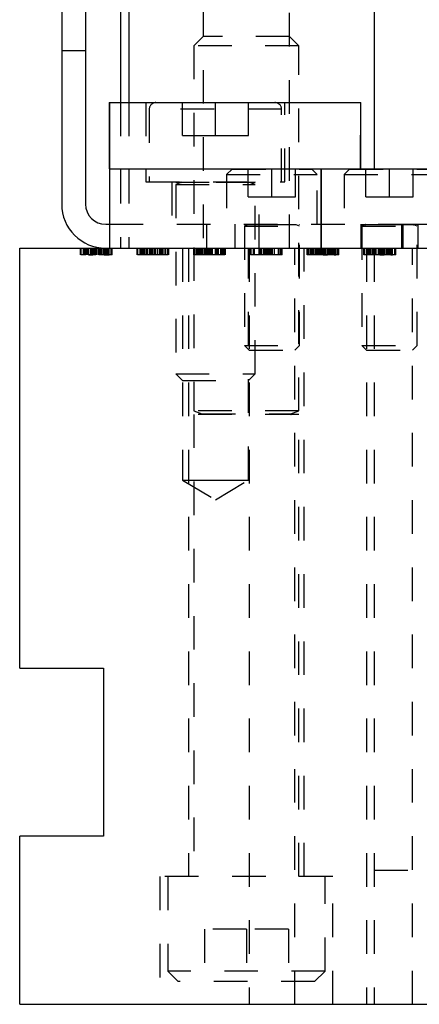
# Model space of a CAD drawing. Header units: inches. Extents: x 1880 to 2363, y -453 to -54.
# Tile 121 of 256: x 1918.83 to 1920.02, y -452.5 to -449.57. Entities that reach past the tile are written whole.
import ezdxf

# ---------------------------------------------------------------- set-up
doc = ezdxf.new("R2010")
doc.units = ezdxf.units.IN
doc.header["$LTSCALE"] = 0.5
doc.header["$MEASUREMENT"] = 0
doc.linetypes.add('HIDDEN', pattern=[0.225, 0.15, -0.075])
doc.layers.add('SID-M-H', color=4, linetype='HIDDEN')
doc.layers.add('SID-M-S', color=105, linetype='Continuous')

msp = doc.modelspace()

# ---------------------------------------------------------------- linework, layer by layer
at = {"layer": 'SID-M-H'}
for p, q in [((1919.37392, -449.12405), (1919.37392, -450.25405)), ((1919.63092, -450.25405), (1919.63092, -449.12405)), ((1919.37392, -449.62405), (1919.34617, -449.6518)), ((1919.63092, -449.62405), (1919.37392, -449.62405)), ((1919.65867, -449.6518), (1919.63092, -449.62405)), ((1918.95242, -449.66555), (1919.02342, -449.66555)), ((1919.65867, -449.6518), (1919.34617, -449.6518)), ((1919.34617, -449.6518), (1919.34617, -450.73856)), ((1919.65867, -450.73856), (1919.65867, -449.6518)), ((1919.12742, -449.82098), (1919.12742, -450.25405)), ((1919.15242, -449.82098), (1919.15242, -450.25405)), ((1919.20341, -449.82098), (1919.20341, -450.0572)), ((1919.31167, -449.91941), (1919.31167, -449.82098)), ((1919.31167, -449.91941), (1919.31167, -449.82098)), ((1919.4101, -449.91941), (1919.4101, -449.82098)), ((1919.4101, -449.91941), (1919.4101, -449.82098)), ((1919.50853, -449.91941), (1919.50853, -449.82098)), ((1919.50853, -449.91941), (1919.50853, -449.82098)), ((1919.61679, -450.0572), (1919.61679, -449.82098)), ((1919.84162, -450.01783), (1919.84162, -449.82098)), ((1919.21325, -449.84067), (1919.21325, -450.0572)), ((1919.21325, -449.84067), (1919.21325, -450.0572)), ((1919.60649, -449.84067), (1919.21371, -449.84067)), ((1919.60649, -449.84067), (1919.21371, -449.84067)), ((1919.60695, -450.0572), (1919.60695, -449.84067)), ((1919.60695, -450.0572), (1919.60695, -449.84067)), ((1919.31167, -449.91941), (1919.4101, -449.91941)), ((1919.31167, -449.91941), (1919.4101, -449.91941)), ((1919.4101, -449.91941), (1919.50853, -449.91941)), ((1919.4101, -449.91941), (1919.50853, -449.91941)), ((1919.45982, -450.01905), (1919.44342, -450.03545)), ((1919.45982, -450.01905), (1919.69702, -450.01905)), ((1919.50811, -450.10105), (1919.50811, -450.01905)), ((1919.57842, -450.10105), (1919.57842, -450.01905)), ((1919.64874, -450.10105), (1919.64874, -450.01905)), ((1919.71342, -450.03545), (1919.69702, -450.01905)), ((1919.80982, -450.01905), (1919.79342, -450.03545)), ((1919.80982, -450.01905), (1920.04702, -450.01905)), ((1919.85811, -450.10105), (1919.85811, -450.01905)), ((1919.92842, -450.10105), (1919.92842, -450.01905)), ((1919.99874, -450.10105), (1919.99874, -450.01905)), ((1919.20341, -450.0572), (1919.61679, -450.0572)), ((1919.28018, -450.0572), (1919.28018, -450.25405)), ((1919.29199, -450.0572), (1919.29199, -450.0576)), ((1919.29199, -450.0572), (1919.29199, -450.0576)), ((1919.29199, -450.0576), (1919.52821, -450.0576)), ((1919.29199, -450.0576), (1919.52821, -450.0576)), ((1919.30748, -450.05912), (1919.29199, -450.06476)), ((1919.30748, -450.05912), (1919.29199, -450.06476)), ((1919.51228, -450.05912), (1919.30792, -450.05912)), ((1919.51228, -450.05912), (1919.30792, -450.05912)), ((1919.44342, -450.03545), (1919.71342, -450.03545)), ((1919.44342, -450.03545), (1919.44342, -450.18305)), ((1919.52821, -450.06476), (1919.51272, -450.05912)), ((1919.52821, -450.06476), (1919.51272, -450.05912)), ((1919.52821, -450.0576), (1919.52821, -450.0572)), ((1919.52821, -450.0576), (1919.52821, -450.0572)), ((1919.54002, -450.25405), (1919.54002, -450.0572)), ((1919.71342, -450.18305), (1919.71342, -450.03545)), ((1919.79342, -450.03545), (1920.06342, -450.03545)), ((1919.79342, -450.03545), (1919.79342, -450.18305)), ((1919.29199, -450.06476), (1919.52821, -450.06476)), ((1919.29199, -450.06476), (1919.52821, -450.06476)), ((1919.29199, -450.06476), (1919.29199, -450.62807)), ((1919.29199, -450.06476), (1919.29199, -450.62807)), ((1919.52821, -450.62807), (1919.52821, -450.06476)), ((1919.52821, -450.62807), (1919.52821, -450.06476)), ((1919.50811, -450.10105), (1919.57842, -450.10105)), ((1919.57842, -450.10105), (1919.64874, -450.10105)), ((1919.85811, -450.10105), (1919.92842, -450.10105)), ((1919.92842, -450.10105), (1919.99874, -450.10105)), ((1919.09514, -450.18305), (1919.96542, -450.18305)), ((1919.38342, -450.18305), (1919.38342, -450.25405)), ((1919.46842, -450.18305), (1919.46842, -450.25405)), ((1919.46842, -450.18305), (1919.46842, -450.25405)), ((1919.49642, -450.18305), (1919.49642, -450.18345)), ((1919.49642, -450.18345), (1919.66042, -450.18345)), ((1919.50623, -450.18498), (1919.49642, -450.18854)), ((1919.49642, -450.18854), (1919.66042, -450.18854)), ((1919.49642, -450.18854), (1919.49642, -450.54405)), ((1919.65062, -450.18498), (1919.50623, -450.18498)), ((1919.66042, -450.18854), (1919.65062, -450.18498)), ((1919.66042, -450.18345), (1919.66042, -450.18305)), ((1919.66042, -450.54405), (1919.66042, -450.18854)), ((1919.84342, -450.18305), (1919.84342, -450.25405)), ((1919.84642, -450.18305), (1919.84642, -450.18345)), ((1919.84642, -450.18345), (1920.01042, -450.18345)), ((1919.85623, -450.18498), (1919.84642, -450.18854)), ((1919.84642, -450.18854), (1920.01042, -450.18854)), ((1919.84642, -450.18854), (1919.84642, -450.54405)), ((1920.00062, -450.18498), (1919.85623, -450.18498)), ((1919.96542, -450.25405), (1919.96542, -450.18305)), ((1919.96542, -450.18305), (1920.21542, -450.18305)), ((1919.96842, -450.18305), (1919.96842, -450.25405)), ((1919.96842, -450.18305), (1919.96842, -450.25405)), ((1920.01042, -450.18854), (1920.00062, -450.18498)), ((1920.01042, -450.18345), (1920.01042, -450.18305)), ((1920.01042, -450.54405), (1920.01042, -450.18854)), ((1920.01342, -450.25405), (1920.01342, -450.18305)), ((1919.00846, -450.27405), (1919.00846, -450.25405)), ((1919.00961, -450.27405), (1919.00961, -450.25405)), ((1919.01077, -450.27405), (1919.01077, -450.25405)), ((1919.01711, -450.27405), (1919.01711, -450.25405)), ((1919.01769, -450.27405), (1919.01769, -450.25405)), ((1919.02, -450.27405), (1919.02, -450.25405)), ((1919.02461, -450.27405), (1919.02461, -450.25405)), ((1919.02548, -450.27405), (1919.02548, -450.25405)), ((1919.02692, -450.27405), (1919.02692, -450.25405)), ((1919.02813, -450.27405), (1919.02813, -450.25405)), ((1919.02993, -450.27405), (1919.02993, -450.25405)), ((1919.03269, -450.27405), (1919.03269, -450.25405)), ((1919.03282, -450.27405), (1919.03282, -450.25405)), ((1919.03294, -450.27405), (1919.03294, -450.25405)), ((1919.03961, -450.27405), (1919.03961, -450.25405)), ((1919.04178, -450.27405), (1919.04178, -450.25405)), ((1919.04538, -450.27405), (1919.04538, -450.25405)), ((1919.04884, -450.27405), (1919.04884, -450.25405)), ((1919.05231, -450.27405), (1919.05231, -450.25405)), ((1919.05378, -450.27405), (1919.05378, -450.25405)), ((1919.05461, -450.27405), (1919.05461, -450.25405)), ((1919.05537, -450.27405), (1919.05537, -450.25405)), ((1919.05541, -450.27405), (1919.05541, -450.25405)), ((1919.0558, -450.27405), (1919.0558, -450.25405)), ((1919.05582, -450.27405), (1919.05582, -450.25405)), ((1919.05613, -450.27405), (1919.05613, -450.25405)), ((1919.05616, -450.27405), (1919.05616, -450.25405)), ((1919.06134, -450.27405), (1919.06134, -450.25405)), ((1919.06154, -450.27405), (1919.06154, -450.25405)), ((1919.06186, -450.27405), (1919.06186, -450.25405)), ((1919.06269, -450.27405), (1919.06269, -450.25405)), ((1919.06384, -450.27405), (1919.06384, -450.25405)), ((1919.06837, -450.27405), (1919.06837, -450.25405)), ((1919.07019, -450.27405), (1919.07019, -450.25405)), ((1919.07082, -450.27405), (1919.07082, -450.25405)), ((1919.07553, -450.27405), (1919.07553, -450.25405)), ((1919.07567, -450.27405), (1919.07567, -450.25405)), ((1919.07659, -450.27405), (1919.07659, -450.25405)), ((1919.07663, -450.27405), (1919.07663, -450.25405)), ((1919.07769, -450.27405), (1919.07769, -450.25405)), ((1919.07884, -450.27405), (1919.07884, -450.25405)), ((1919.08144, -450.27405), (1919.08144, -450.25405)), ((1919.08207, -450.27405), (1919.08207, -450.25405)), ((1919.08231, -450.27405), (1919.08231, -450.25405)), ((1919.08245, -450.27405), (1919.08245, -450.25405)), ((1919.08322, -450.27405), (1919.08322, -450.25405)), ((1919.08541, -450.27405), (1919.08541, -450.25405)), ((1919.08784, -450.27405), (1919.08784, -450.25405)), ((1919.09154, -450.27405), (1919.09154, -450.25405)), ((1919.09384, -450.27405), (1919.09384, -450.25405)), ((1919.09941, -450.27405), (1919.09941, -450.25405)), ((1919.10077, -450.27405), (1919.10077, -450.25405)), ((1919.10307, -450.27405), (1919.10307, -450.25405)), ((1919.17721, -450.27405), (1919.17721, -450.25405)), ((1919.17836, -450.27405), (1919.17836, -450.25405)), ((1919.17952, -450.27405), (1919.17952, -450.25405)), ((1919.18586, -450.27405), (1919.18586, -450.25405)), ((1919.18644, -450.27405), (1919.18644, -450.25405)), ((1919.18875, -450.27405), (1919.18875, -450.25405)), ((1919.19336, -450.27405), (1919.19336, -450.25405)), ((1919.19423, -450.27405), (1919.19423, -450.25405)), ((1919.19567, -450.27405), (1919.19567, -450.25405)), ((1919.19868, -450.27405), (1919.19868, -450.25405)), ((1919.20351, -450.27405), (1919.20351, -450.25405)), ((1919.20396, -450.27405), (1919.20396, -450.25405)), ((1919.20836, -450.27405), (1919.20836, -450.25405)), ((1919.21413, -450.27405), (1919.21413, -450.25405)), ((1919.21759, -450.27405), (1919.21759, -450.25405)), ((1919.22106, -450.27405), (1919.22106, -450.25405)), ((1919.22336, -450.27405), (1919.22336, -450.25405)), ((1919.22412, -450.27405), (1919.22412, -450.25405)), ((1919.22416, -450.27405), (1919.22416, -450.25405)), ((1919.22455, -450.27405), (1919.22455, -450.25405)), ((1919.22457, -450.27405), (1919.22457, -450.25405)), ((1919.22491, -450.27405), (1919.22491, -450.25405)), ((1919.23016, -450.27405), (1919.23016, -450.25405)), ((1919.23029, -450.27405), (1919.23029, -450.25405)), ((1919.23144, -450.27405), (1919.23144, -450.25405)), ((1919.23259, -450.27405), (1919.23259, -450.25405)), ((1919.23894, -450.27405), (1919.23894, -450.25405)), ((1919.24428, -450.27405), (1919.24428, -450.25405)), ((1919.24442, -450.27405), (1919.24442, -450.25405)), ((1919.24545, -450.27405), (1919.24545, -450.25405)), ((1919.24547, -450.27405), (1919.24547, -450.25405)), ((1919.24644, -450.27405), (1919.24644, -450.25405)), ((1919.24759, -450.27405), (1919.24759, -450.25405)), ((1919.24835, -450.27405), (1919.24835, -450.25405)), ((1919.25019, -450.27405), (1919.25019, -450.25405)), ((1919.25197, -450.27405), (1919.25197, -450.25405)), ((1919.25416, -450.27405), (1919.25416, -450.25405)), ((1919.26029, -450.27405), (1919.26029, -450.25405)), ((1919.26259, -450.27405), (1919.26259, -450.25405)), ((1919.26829, -450.27405), (1919.26829, -450.25405)), ((1919.26952, -450.27405), (1919.26952, -450.25405)), ((1919.27182, -450.27405), (1919.27182, -450.25405)), ((1919.31167, -450.25405), (1919.31167, -450.94405)), ((1919.33042, -450.25405), (1919.33042, -452.12405)), ((1919.34596, -450.27405), (1919.34596, -450.25405)), ((1919.34711, -450.27405), (1919.34711, -450.25405)), ((1919.34827, -450.27405), (1919.34827, -450.25405)), ((1919.3498, -450.27405), (1919.3498, -450.25405)), ((1919.35461, -450.27405), (1919.35461, -450.25405)), ((1919.35519, -450.27405), (1919.35519, -450.25405)), ((1919.3575, -450.27405), (1919.3575, -450.25405)), ((1919.35979, -450.27405), (1919.35979, -450.25405)), ((1919.36211, -450.27405), (1919.36211, -450.25405)), ((1919.36494, -450.27405), (1919.36494, -450.25405)), ((1919.36743, -450.27405), (1919.36743, -450.25405)), ((1919.36904, -450.27405), (1919.36904, -450.25405)), ((1919.37037, -450.27405), (1919.37037, -450.25405)), ((1919.37064, -450.27405), (1919.37064, -450.25405)), ((1919.37237, -450.27405), (1919.37237, -450.25405)), ((1919.37381, -450.27405), (1919.37381, -450.25405)), ((1919.37827, -450.27405), (1919.37827, -450.25405)), ((1919.38153, -450.27405), (1919.38153, -450.25405)), ((1919.38391, -450.27405), (1919.38391, -450.25405)), ((1919.38391, -450.27405), (1919.38391, -450.25405)), ((1919.38434, -450.27405), (1919.38434, -450.25405)), ((1919.38434, -450.27405), (1919.38434, -450.25405)), ((1919.38551, -450.27405), (1919.38551, -450.25405)), ((1919.38981, -450.27405), (1919.38981, -450.25405)), ((1919.3899, -450.27405), (1919.3899, -450.25405)), ((1919.39096, -450.27405), (1919.39096, -450.25405)), ((1919.39211, -450.27405), (1919.39211, -450.25405)), ((1919.39213, -450.27405), (1919.39213, -450.25405)), ((1919.39215, -450.27405), (1919.39215, -450.25405)), ((1919.39287, -450.27405), (1919.39287, -450.25405)), ((1919.39291, -450.27405), (1919.39291, -450.25405)), ((1919.39323, -450.27405), (1919.39323, -450.25405)), ((1919.39327, -450.27405), (1919.39327, -450.25405)), ((1919.3933, -450.27405), (1919.3933, -450.25405)), ((1919.39332, -450.27405), (1919.39332, -450.25405)), ((1919.39682, -450.27405), (1919.39682, -450.25405)), ((1919.39891, -450.27405), (1919.39891, -450.25405)), ((1919.39904, -450.27405), (1919.39904, -450.25405)), ((1919.40019, -450.27405), (1919.40019, -450.25405)), ((1919.40134, -450.27405), (1919.40134, -450.25405)), ((1919.41057, -450.27405), (1919.41057, -450.25405)), ((1919.4131, -450.27405), (1919.4131, -450.25405)), ((1919.41382, -450.27405), (1919.41382, -450.25405)), ((1919.4142, -450.27405), (1919.4142, -450.25405)), ((1919.41422, -450.27405), (1919.41422, -450.25405)), ((1919.4158, -450.27405), (1919.4158, -450.25405)), ((1919.41596, -450.27405), (1919.41596, -450.25405)), ((1919.41735, -450.27405), (1919.41735, -450.25405)), ((1919.41894, -450.27405), (1919.41894, -450.25405)), ((1919.42651, -450.27405), (1919.42651, -450.25405)), ((1919.42904, -450.27405), (1919.42904, -450.25405)), ((1919.43134, -450.27405), (1919.43134, -450.25405)), ((1919.43502, -450.27405), (1919.43502, -450.25405)), ((1919.43704, -450.27405), (1919.43704, -450.25405)), ((1919.43827, -450.27405), (1919.43827, -450.25405)), ((1919.44057, -450.27405), (1919.44057, -450.25405)), ((1919.50853, -450.94405), (1919.50853, -450.25405)), ((1919.51042, -450.25405), (1919.51042, -452.50405)), ((1919.51471, -450.27405), (1919.51471, -450.25405)), ((1919.51702, -450.27405), (1919.51702, -450.25405)), ((1919.52394, -450.27405), (1919.52394, -450.25405)), ((1919.52459, -450.27405), (1919.52459, -450.25405)), ((1919.52625, -450.27405), (1919.52625, -450.25405)), ((1919.54009, -450.27405), (1919.54009, -450.25405)), ((1919.54179, -450.27405), (1919.54179, -450.25405)), ((1919.54211, -450.27405), (1919.54211, -450.25405)), ((1919.54222, -450.27405), (1919.54222, -450.25405)), ((1919.54228, -450.27405), (1919.54228, -450.25405)), ((1919.54249, -450.27405), (1919.54249, -450.25405)), ((1919.54307, -450.27405), (1919.54307, -450.25405)), ((1919.54323, -450.27405), (1919.54323, -450.25405)), ((1919.54642, -450.27405), (1919.54642, -450.25405)), ((1919.54676, -450.27405), (1919.54676, -450.25405)), ((1919.54702, -450.27405), (1919.54702, -450.25405)), ((1919.54817, -450.27405), (1919.54817, -450.25405)), ((1919.55394, -450.27405), (1919.55394, -450.25405)), ((1919.55625, -450.27405), (1919.55625, -450.25405)), ((1919.55971, -450.27405), (1919.55971, -450.25405)), ((1919.56162, -450.27405), (1919.56162, -450.25405)), ((1919.56166, -450.27405), (1919.56166, -450.25405)), ((1919.56202, -450.27405), (1919.56202, -450.25405)), ((1919.56205, -450.27405), (1919.56205, -450.25405)), ((1919.56207, -450.27405), (1919.56207, -450.25405)), ((1919.56663, -450.27405), (1919.56663, -450.25405)), ((1919.56715, -450.27405), (1919.56715, -450.25405)), ((1919.56807, -450.27405), (1919.56807, -450.25405)), ((1919.56825, -450.27405), (1919.56825, -450.25405)), ((1919.56825, -450.27405), (1919.56825, -450.25405)), ((1919.56894, -450.27405), (1919.56894, -450.25405)), ((1919.57125, -450.27405), (1919.57125, -450.25405)), ((1919.57411, -450.27405), (1919.57411, -450.25405)), ((1919.57471, -450.27405), (1919.57471, -450.25405)), ((1919.57586, -450.27405), (1919.57586, -450.25405)), ((1919.58048, -450.27405), (1919.58048, -450.25405)), ((1919.58598, -450.27405), (1919.58598, -450.25405)), ((1919.5861, -450.27405), (1919.5861, -450.25405)), ((1919.58623, -450.27405), (1919.58623, -450.25405)), ((1919.58628, -450.27405), (1919.58628, -450.25405)), ((1919.59779, -450.27405), (1919.59779, -450.25405)), ((1919.60009, -450.27405), (1919.60009, -450.25405)), ((1919.60444, -450.27405), (1919.60444, -450.25405)), ((1919.60702, -450.27405), (1919.60702, -450.25405)), ((1919.60932, -450.27405), (1919.60932, -450.25405)), ((1919.64642, -452.50405), (1919.64642, -450.25405)), ((1919.67442, -452.12405), (1919.67442, -450.25405)), ((1919.68346, -450.27405), (1919.68346, -450.25405)), ((1919.68461, -450.27405), (1919.68461, -450.25405)), ((1919.68577, -450.27405), (1919.68577, -450.25405)), ((1919.6873, -450.27405), (1919.6873, -450.25405)), ((1919.69211, -450.27405), (1919.69211, -450.25405)), ((1919.69269, -450.27405), (1919.69269, -450.25405)), ((1919.695, -450.27405), (1919.695, -450.25405)), ((1919.69961, -450.27405), (1919.69961, -450.25405)), ((1919.70048, -450.27405), (1919.70048, -450.25405)), ((1919.70313, -450.27405), (1919.70313, -450.25405)), ((1919.70769, -450.27405), (1919.70769, -450.25405)), ((1919.70782, -450.27405), (1919.70782, -450.25405)), ((1919.70794, -450.27405), (1919.70794, -450.25405)), ((1919.70976, -450.27405), (1919.70976, -450.25405)), ((1919.71021, -450.27405), (1919.71021, -450.25405)), ((1919.71054, -450.27405), (1919.71054, -450.25405)), ((1919.71086, -450.27405), (1919.71086, -450.25405)), ((1919.71103, -450.27405), (1919.71103, -450.25405)), ((1919.71131, -450.27405), (1919.71131, -450.25405)), ((1919.71461, -450.27405), (1919.71461, -450.25405)), ((1919.71678, -450.27405), (1919.71678, -450.25405)), ((1919.71903, -450.27405), (1919.71903, -450.25405)), ((1919.72038, -450.27405), (1919.72038, -450.25405)), ((1919.72301, -450.27405), (1919.72301, -450.25405)), ((1919.72384, -450.27405), (1919.72384, -450.25405)), ((1919.7274, -450.27405), (1919.7274, -450.25405)), ((1919.72846, -450.27405), (1919.72846, -450.25405)), ((1919.72961, -450.27405), (1919.72961, -450.25405)), ((1919.73037, -450.27405), (1919.73037, -450.25405)), ((1919.73041, -450.27405), (1919.73041, -450.25405)), ((1919.7308, -450.27405), (1919.7308, -450.25405)), ((1919.73082, -450.27405), (1919.73082, -450.25405)), ((1919.73113, -450.27405), (1919.73113, -450.25405)), ((1919.73116, -450.27405), (1919.73116, -450.25405)), ((1919.73432, -450.27405), (1919.73432, -450.25405)), ((1919.73682, -450.27405), (1919.73682, -450.25405)), ((1919.73686, -450.27405), (1919.73686, -450.25405)), ((1919.737, -450.27405), (1919.737, -450.25405)), ((1919.73769, -450.27405), (1919.73769, -450.25405)), ((1919.73884, -450.27405), (1919.73884, -450.25405)), ((1919.74337, -450.27405), (1919.74337, -450.25405)), ((1919.74519, -450.27405), (1919.74519, -450.25405)), ((1919.74582, -450.27405), (1919.74582, -450.25405)), ((1919.74807, -450.27405), (1919.74807, -450.25405)), ((1919.7506, -450.27405), (1919.7506, -450.25405)), ((1919.75132, -450.27405), (1919.75132, -450.25405)), ((1919.75269, -450.27405), (1919.75269, -450.25405)), ((1919.7533, -450.27405), (1919.7533, -450.25405)), ((1919.75346, -450.27405), (1919.75346, -450.25405)), ((1919.75384, -450.27405), (1919.75384, -450.25405)), ((1919.7546, -450.27405), (1919.7546, -450.25405)), ((1919.75707, -450.27405), (1919.75707, -450.25405)), ((1919.75731, -450.27405), (1919.75731, -450.25405)), ((1919.75745, -450.27405), (1919.75745, -450.25405)), ((1919.75822, -450.27405), (1919.75822, -450.25405)), ((1919.76041, -450.27405), (1919.76041, -450.25405)), ((1919.76284, -450.27405), (1919.76284, -450.25405)), ((1919.76654, -450.27405), (1919.76654, -450.25405)), ((1919.76884, -450.27405), (1919.76884, -450.25405)), ((1919.77319, -450.27405), (1919.77319, -450.25405)), ((1919.77577, -450.27405), (1919.77577, -450.25405)), ((1919.77807, -450.27405), (1919.77807, -450.25405)), ((1919.85221, -450.27405), (1919.85221, -450.25405)), ((1919.85336, -450.27405), (1919.85336, -450.25405)), ((1919.85452, -450.27405), (1919.85452, -450.25405)), ((1919.86042, -450.25405), (1919.86042, -452.50405)), ((1919.86086, -450.27405), (1919.86086, -450.25405)), ((1919.86144, -450.27405), (1919.86144, -450.25405)), ((1919.86375, -450.27405), (1919.86375, -450.25405)), ((1919.86631, -450.27405), (1919.86631, -450.25405)), ((1919.86836, -450.27405), (1919.86836, -450.25405)), ((1919.86923, -450.27405), (1919.86923, -450.25405)), ((1919.87067, -450.27405), (1919.87067, -450.25405)), ((1919.87188, -450.27405), (1919.87188, -450.25405)), ((1919.87644, -450.27405), (1919.87644, -450.25405)), ((1919.87657, -450.27405), (1919.87657, -450.25405)), ((1919.87669, -450.27405), (1919.87669, -450.25405)), ((1919.87689, -450.27405), (1919.87689, -450.25405)), ((1919.87851, -450.27405), (1919.87851, -450.25405)), ((1919.87875, -450.27405), (1919.87875, -450.25405)), ((1919.87896, -450.27405), (1919.87896, -450.25405)), ((1919.88006, -450.27405), (1919.88006, -450.25405)), ((1919.88048, -450.27405), (1919.88048, -450.25405)), ((1919.88125, -450.27405), (1919.88125, -450.25405)), ((1919.88254, -450.25405), (1919.88254, -452.10445)), ((1919.88254, -450.25405), (1919.88254, -452.50405)), ((1919.88553, -450.27405), (1919.88553, -450.25405)), ((1919.88913, -450.27405), (1919.88913, -450.25405)), ((1919.89615, -450.27405), (1919.89615, -450.25405)), ((1919.89721, -450.27405), (1919.89721, -450.25405)), ((1919.89724, -450.27405), (1919.89724, -450.25405)), ((1919.89836, -450.27405), (1919.89836, -450.25405)), ((1919.89912, -450.27405), (1919.89912, -450.25405)), ((1919.89916, -450.27405), (1919.89916, -450.25405)), ((1919.89948, -450.27405), (1919.89948, -450.25405)), ((1919.89952, -450.27405), (1919.89952, -450.25405)), ((1919.89955, -450.27405), (1919.89955, -450.25405)), ((1919.89957, -450.27405), (1919.89957, -450.25405)), ((1919.89988, -450.27405), (1919.89988, -450.25405)), ((1919.89988, -450.27405), (1919.89988, -450.25405)), ((1919.89991, -450.27405), (1919.89991, -450.25405)), ((1919.90307, -450.27405), (1919.90307, -450.25405)), ((1919.90493, -450.27405), (1919.90493, -450.25405)), ((1919.90561, -450.27405), (1919.90561, -450.25405)), ((1919.90561, -450.27405), (1919.90561, -450.25405)), ((1919.90644, -450.27405), (1919.90644, -450.25405)), ((1919.90759, -450.27405), (1919.90759, -450.25405)), ((1919.90875, -450.27405), (1919.90875, -450.25405)), ((1919.91212, -450.27405), (1919.91212, -450.25405)), ((1919.91394, -450.27405), (1919.91394, -450.25405)), ((1919.91457, -450.27405), (1919.91457, -450.25405)), ((1919.91928, -450.27405), (1919.91928, -450.25405)), ((1919.91942, -450.27405), (1919.91942, -450.25405)), ((1919.92144, -450.27405), (1919.92144, -450.25405)), ((1919.92205, -450.27405), (1919.92205, -450.25405)), ((1919.92221, -450.27405), (1919.92221, -450.25405)), ((1919.92259, -450.27405), (1919.92259, -450.25405)), ((1919.92335, -450.27405), (1919.92335, -450.25405)), ((1919.92344, -450.27405), (1919.92344, -450.25405)), ((1919.92348, -450.27405), (1919.92348, -450.25405)), ((1919.92375, -450.27405), (1919.92375, -450.25405)), ((1919.92582, -450.27405), (1919.92582, -450.25405)), ((1919.92606, -450.27405), (1919.92606, -450.25405)), ((1919.9262, -450.27405), (1919.9262, -450.25405)), ((1919.92916, -450.27405), (1919.92916, -450.25405)), ((1919.93159, -450.27405), (1919.93159, -450.25405)), ((1919.93529, -450.27405), (1919.93529, -450.25405)), ((1919.93759, -450.27405), (1919.93759, -450.25405)), ((1919.94452, -450.27405), (1919.94452, -450.25405)), ((1919.94682, -450.27405), (1919.94682, -450.25405)), ((1919.99642, -452.50405), (1919.99642, -450.25405)), ((1919.08541, -450.27405), (1919.07884, -450.27405)), ((1919.18875, -450.27405), (1919.18671, -450.27405)), ((1919.23059, -450.27405), (1919.19421, -450.27405)), ((1919.26952, -450.27405), (1919.24729, -450.27405)), ((1919.34827, -450.27405), (1919.34596, -450.27405)), ((1919.43827, -450.27405), (1919.34827, -450.27405)), ((1919.75346, -450.27405), (1919.74845, -450.27405)), ((1919.76284, -450.27405), (1919.75731, -450.27405)), ((1919.92221, -450.27405), (1919.9172, -450.27405)), ((1919.93159, -450.27405), (1919.92606, -450.27405)), ((1919.49642, -450.54405), (1919.66042, -450.54405)), ((1919.49642, -450.54405), (1919.51042, -450.55805)), ((1919.51042, -450.55805), (1919.64642, -450.55805)), ((1919.64642, -450.55805), (1919.66042, -450.54405)), ((1919.84642, -450.54405), (1920.01042, -450.54405)), ((1919.84642, -450.54405), (1919.86042, -450.55805)), ((1919.86042, -450.55805), (1919.99642, -450.55805)), ((1919.99642, -450.55805), (1920.01042, -450.54405)), ((1919.29199, -450.62807), (1919.52821, -450.62807)), ((1919.29199, -450.62807), (1919.52821, -450.62807)), ((1919.29199, -450.62807), (1919.31167, -450.64775)), ((1919.29199, -450.62807), (1919.31167, -450.64775)), ((1919.50853, -450.64775), (1919.52821, -450.62807)), ((1919.50853, -450.64775), (1919.52821, -450.62807)), ((1919.31167, -450.64775), (1919.50853, -450.64775)), ((1919.31167, -450.64775), (1919.50853, -450.64775)), ((1919.65867, -450.73856), (1919.34617, -450.73856)), ((1919.34617, -450.73856), (1919.36973, -450.74713)), ((1919.65867, -450.74866), (1919.34617, -450.74866)), ((1919.34617, -450.74866), (1919.34617, -452.12405)), ((1919.37018, -450.74713), (1919.63467, -450.74713)), ((1919.63512, -450.74713), (1919.65867, -450.73856)), ((1919.65867, -452.12405), (1919.65867, -450.74866)), ((1919.31167, -450.94405), (1919.4101, -450.94405)), ((1919.31167, -450.94405), (1919.4101, -451.00319)), ((1919.4101, -450.94405), (1919.50853, -450.94405)), ((1919.4101, -451.00319), (1919.50853, -450.94405)), ((1919.88254, -452.10445), (1921.7723, -452.10445)), ((1919.75992, -452.12405), (1919.24492, -452.12405)), ((1919.24492, -452.12405), (1919.24492, -452.50405)), ((1919.26805, -452.12405), (1919.26805, -452.4053)), ((1919.7368, -452.4053), (1919.7368, -452.12405)), ((1919.75992, -452.50405), (1919.75992, -452.12405)), ((1919.50242, -452.2803), (1919.37742, -452.2803)), ((1919.37742, -452.2803), (1919.37742, -452.43655)), ((1919.62742, -452.2803), (1919.50242, -452.2803)), ((1919.50242, -452.2803), (1919.50242, -452.43655)), ((1919.62742, -452.2803), (1919.62742, -452.43655)), ((1919.7368, -452.4053), (1919.26805, -452.4053)), ((1919.26805, -452.4053), (1919.2993, -452.43655)), ((1919.70555, -452.43655), (1919.7368, -452.4053)), ((1919.70555, -452.43655), (1919.2993, -452.43655))]:
    msp.add_line(p, q, dxfattribs=at)
for centre, radius, start, end in [((1919.23293, -449.84067), 0.01969, 90, 180), ((1919.23293, -449.84067), 0.01969, 90, 180), ((1919.58727, -449.84067), 0.01969, 0, 90), ((1919.58727, -449.84067), 0.01969, 0, 90), ((1919.30721, -450.05838), 0.000787, 290, 90), ((1919.30721, -450.05838), 0.000787, 290, 90), ((1919.51299, -450.05838), 0.000787, 90, 250), ((1919.51299, -450.05838), 0.000787, 90, 250), ((1919.50596, -450.18424), 0.000787, 290, 90), ((1919.65089, -450.18424), 0.000787, 90, 250), ((1919.85596, -450.18424), 0.000787, 290, 90), ((1920.00089, -450.18424), 0.000787, 90, 250), ((1919.36946, -450.74787), 0.000787, 270, 70), ((1919.63539, -450.74787), 0.000787, 110, 270)]:
    msp.add_arc(centre, radius, start, end, dxfattribs=at)
for points, knots in [([(1919.01711, -450.27405), (1919.01601, -450.27405), (1919.01379, -450.27405), (1919.01136, -450.27405), (1919.00985, -450.27405), (1919.00969, -450.27405), (1919.00961, -450.27405)], [0, 0, 0, 0, 0.2794691, 0.5593578, 0.7796739, 1, 1, 1, 1]), ([(1919.02461, -450.27405), (1919.02449, -450.27405), (1919.02424, -450.27405), (1919.02217, -450.27405), (1919.01973, -450.27405), (1919.01799, -450.27405), (1919.01711, -450.27405)], [0, 0, 0, 0, 0.2796016, 0.559212, 0.7794752, 1, 1, 1, 1]), ([(1919.05461, -450.27405), (1919.04749, -450.27405), (1919.03935, -450.27405), (1919.03314, -450.27405), (1919.03235, -450.27405)], [0, 0, 0, 0, 0.8735232, 1, 1, 1, 1]), ([(1919.03235, -450.27405), (1919.03323, -450.27405), (1919.03685, -450.27405), (1919.04171, -450.27405), (1919.04538, -450.27405)], [0, 0, 0, 0, 0.2434125, 1, 1, 1, 1]), ([(1919.07019, -450.27405), (1919.06908, -450.27405), (1919.06686, -450.27405), (1919.06443, -450.27405), (1919.06291, -450.27405), (1919.06276, -450.27405), (1919.06269, -450.27405)], [0, 0, 0, 0, 0.2795175, 0.5593264, 0.7795441, 1, 1, 1, 1]), ([(1919.07769, -450.27405), (1919.07756, -450.27405), (1919.07731, -450.27405), (1919.07525, -450.27405), (1919.07281, -450.27405), (1919.07106, -450.27405), (1919.07019, -450.27405)], [0, 0, 0, 0, 0.2796016, 0.559212, 0.7794752, 1, 1, 1, 1]), ([(1919.07884, -450.27405), (1919.08342, -450.27405), (1919.0916, -450.27405), (1919.09316, -450.27405), (1919.09384, -450.27405)], [0, 0, 0, 0, 0.5598397, 1, 1, 1, 1]), ([(1919.10307, -450.27405), (1919.10201, -450.27405), (1919.1001, -450.27405), (1919.08991, -450.27405), (1919.08541, -450.27405)], [0, 0, 0, 0, 0.558579, 1, 1, 1, 1]), ([(1919.18586, -450.27405), (1919.18476, -450.27405), (1919.18254, -450.27405), (1919.18011, -450.27405), (1919.1786, -450.27405), (1919.17844, -450.27405), (1919.17836, -450.27405)], [0, 0, 0, 0, 0.2794691, 0.5593578, 0.7796739, 1, 1, 1, 1]), ([(1919.19336, -450.27405), (1919.19324, -450.27405), (1919.19299, -450.27405), (1919.19092, -450.27405), (1919.18848, -450.27405), (1919.18674, -450.27405), (1919.18586, -450.27405)], [0, 0, 0, 0, 0.2796016, 0.559212, 0.7794752, 1, 1, 1, 1]), ([(1919.23894, -450.27405), (1919.23783, -450.27405), (1919.23561, -450.27405), (1919.23318, -450.27405), (1919.23166, -450.27405), (1919.23151, -450.27405), (1919.23144, -450.27405)], [0, 0, 0, 0, 0.2795175, 0.5593264, 0.7795441, 1, 1, 1, 1]), ([(1919.24644, -450.27405), (1919.24631, -450.27405), (1919.24606, -450.27405), (1919.244, -450.27405), (1919.24156, -450.27405), (1919.23981, -450.27405), (1919.23894, -450.27405)], [0, 0, 0, 0, 0.2796016, 0.559212, 0.7794752, 1, 1, 1, 1]), ([(1919.52459, -450.27405), (1919.52129, -450.27405), (1919.51538, -450.27405), (1919.51491, -450.27405), (1919.51471, -450.27405)], [0, 0, 0, 0, 0.5577579, 1, 1, 1, 1]), ([(1919.54323, -450.27405), (1919.5394, -450.27405), (1919.53255, -450.27405), (1919.52702, -450.27405), (1919.52459, -450.27405)], [0, 0, 0, 0, 0.559346, 1, 1, 1, 1]), ([(1919.56715, -450.27405), (1919.56406, -450.27405), (1919.55975, -450.27405), (1919.55012, -450.27405), (1919.54553, -450.27405), (1919.54323, -450.27405)], [0, 0, 0, 0, 0.5582714, 0.7790888, 1, 1, 1, 1]), ([(1919.58598, -450.27405), (1919.58373, -450.27405), (1919.57924, -450.27405), (1919.57215, -450.27405), (1919.56905, -450.27405), (1919.56715, -450.27405)], [0, 0, 0, 0, 0.2801589, 0.560243, 1, 1, 1, 1]), ([(1919.57586, -450.27405), (1919.57584, -450.27405), (1919.57582, -450.27405), (1919.57291, -450.27405), (1919.57273, -450.27405)], [0, 0, 0, 0, 0.9369919, 1, 1, 1, 1]), ([(1919.60932, -450.27405), (1919.60893, -450.27405), (1919.60814, -450.27405), (1919.6022, -450.27405), (1919.59443, -450.27405), (1919.58879, -450.27405), (1919.58598, -450.27405)], [0, 0, 0, 0, 0.27992887, 0.55962291, 0.7799456, 1, 1, 1, 1]), ([(1919.70782, -450.27405), (1919.70413, -450.27405), (1919.69676, -450.27405), (1919.68892, -450.27405), (1919.68416, -450.27405), (1919.68369, -450.27405), (1919.68346, -450.27405)], [0, 0, 0, 0, 0.2791829, 0.5590851, 0.779446, 1, 1, 1, 1]), ([(1919.73686, -450.27405), (1919.73268, -450.27405), (1919.72686, -450.27405), (1919.71603, -450.27405), (1919.71055, -450.27405), (1919.70782, -450.27405)], [0, 0, 0, 0, 0.5601154, 0.7802838, 1, 1, 1, 1]), ([(1919.73113, -450.27405), (1919.7332, -450.27405), (1919.7369, -450.27405), (1919.74139, -450.27405), (1919.74337, -450.27405)], [0, 0, 0, 0, 0.5604127, 1, 1, 1, 1]), ([(1919.74582, -450.27405), (1919.7441, -450.27405), (1919.74102, -450.27405), (1919.73813, -450.27405), (1919.73686, -450.27405)], [0, 0, 0, 0, 0.5599058, 1, 1, 1, 1]), ([(1919.75745, -450.27405), (1919.75619, -450.27405), (1919.75368, -450.27405), (1919.74954, -450.27405), (1919.74723, -450.27405), (1919.74582, -450.27405)], [0, 0, 0, 0, 0.2799464, 0.5597741, 1, 1, 1, 1]), ([(1919.77807, -450.27405), (1919.7778, -450.27405), (1919.77726, -450.27405), (1919.77197, -450.27405), (1919.7663, -450.27405), (1919.76284, -450.27405)], [0, 0, 0, 0, 0.2797499, 0.5595012, 1, 1, 1, 1]), ([(1919.76381, -450.27405), (1919.76462, -450.27405), (1919.76652, -450.27405), (1919.76846, -450.27405), (1919.76871, -450.27405), (1919.76884, -450.27405)], [0, 0, 0, 0, 0.2669823, 0.6333891, 1, 1, 1, 1]), ([(1919.87657, -450.27405), (1919.87288, -450.27405), (1919.86551, -450.27405), (1919.85767, -450.27405), (1919.85291, -450.27405), (1919.85244, -450.27405), (1919.85221, -450.27405)], [0, 0, 0, 0, 0.2791829, 0.5590851, 0.779446, 1, 1, 1, 1]), ([(1919.90561, -450.27405), (1919.90143, -450.27405), (1919.89561, -450.27405), (1919.88478, -450.27405), (1919.8793, -450.27405), (1919.87657, -450.27405)], [0, 0, 0, 0, 0.5601154, 0.7802838, 1, 1, 1, 1]), ([(1919.89988, -450.27405), (1919.90195, -450.27405), (1919.90565, -450.27405), (1919.91014, -450.27405), (1919.91212, -450.27405)], [0, 0, 0, 0, 0.56041269, 1, 1, 1, 1]), ([(1919.91457, -450.27405), (1919.91285, -450.27405), (1919.90977, -450.27405), (1919.90688, -450.27405), (1919.90561, -450.27405)], [0, 0, 0, 0, 0.5599058, 1, 1, 1, 1]), ([(1919.9262, -450.27405), (1919.92494, -450.27405), (1919.92243, -450.27405), (1919.91829, -450.27405), (1919.91598, -450.27405), (1919.91457, -450.27405)], [0, 0, 0, 0, 0.2799464, 0.5597741, 1, 1, 1, 1]), ([(1919.94682, -450.27405), (1919.94655, -450.27405), (1919.94601, -450.27405), (1919.94072, -450.27405), (1919.93505, -450.27405), (1919.93159, -450.27405)], [0, 0, 0, 0, 0.2797499, 0.5595012, 1, 1, 1, 1]), ([(1919.93256, -450.27405), (1919.93337, -450.27405), (1919.93527, -450.27405), (1919.93721, -450.27405), (1919.93746, -450.27405), (1919.93759, -450.27405)], [0, 0, 0, 0, 0.2669823, 0.6333891, 1, 1, 1, 1])]:
    msp.add_open_spline(points, degree=3, knots=knots, dxfattribs=at)
at = {"layer": 'SID-M-S'}
for p, q in [((1919.88254, -448.28555), (1919.88254, -450.01783)), ((1919.12742, -448.77905), (1919.12742, -449.82098)), ((1919.15242, -448.77905), (1919.15242, -449.82098)), ((1918.95242, -449.18405), (1918.95242, -450.12305)), ((1919.02342, -449.18405), (1919.02342, -450.12305)), ((1919.09359, -449.82098), (1919.09359, -450.01783)), ((1919.09359, -449.82098), (1919.09508, -449.82098)), ((1919.09508, -449.82098), (1919.09508, -450.01783)), ((1919.09508, -449.82098), (1919.84311, -449.82098)), ((1919.84311, -450.01783), (1919.84311, -449.82098)), ((1919.09359, -450.01783), (1919.09514, -450.01783)), ((1919.09508, -450.01783), (1919.75293, -450.01783)), ((1919.09514, -450.01783), (1919.09514, -450.25405)), ((1919.72506, -450.01783), (1919.72506, -450.25405)), ((1919.72506, -450.25405), (1919.72506, -450.01783)), ((1919.75293, -450.01783), (1921.13063, -450.01783)), ((1919.08342, -450.18305), (1919.09514, -450.18305)), ((1918.82742, -451.50405), (1918.82742, -450.25405)), ((1918.82742, -450.25405), (1924.82742, -450.25405)), ((1918.82742, -451.50405), (1919.07742, -451.50405)), ((1919.07742, -451.50405), (1919.07742, -452.00405)), ((1918.82742, -452.50405), (1918.82742, -452.00405)), ((1919.07742, -452.00405), (1918.82742, -452.00405)), ((1918.82742, -452.50405), (1932.82742, -452.50405))]:
    msp.add_line(p, q, dxfattribs=at)
for radius in [0.131, 0.06]:
    msp.add_arc((1919.08342, -450.12305), radius, 180, 270, dxfattribs=at)

doc.saveas('drawing.dxf')
